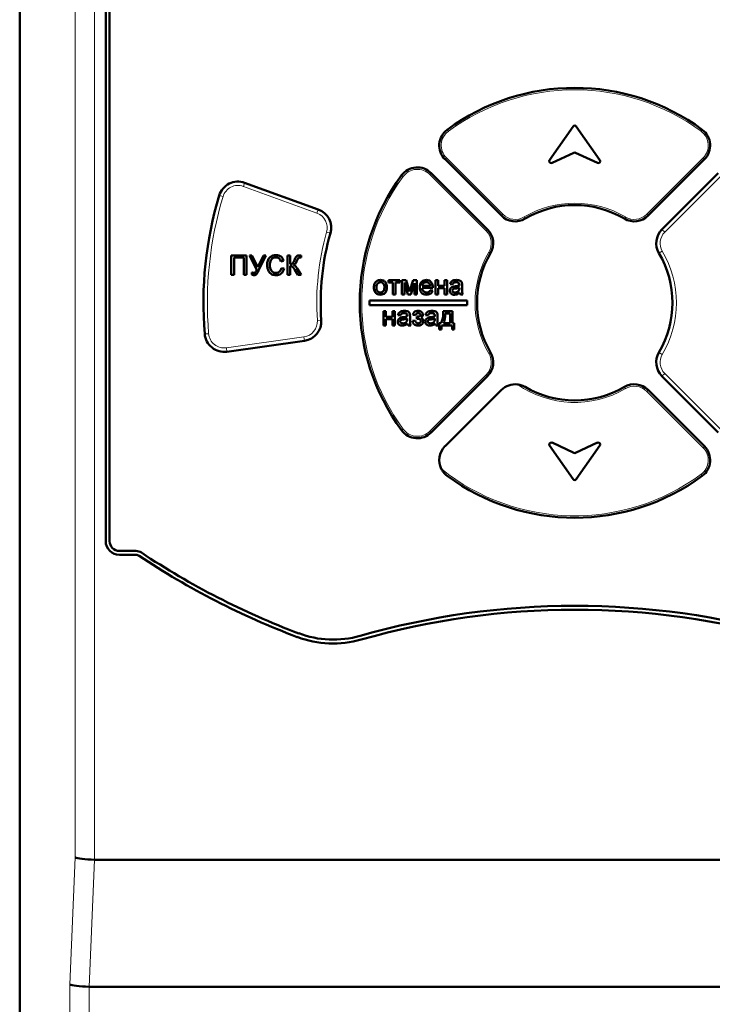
# Model space of a CAD drawing. Header units: millimetres. Extents: x 0 to 420, y 0 to 297.
# Tile 4 of 9: x 74 to 88, y 171 to 191. Entities that reach past the tile are written whole.
import ezdxf

# ---------------------------------------------------------------- set-up
doc = ezdxf.new("R2010")
doc.units = ezdxf.units.MM

msp = doc.modelspace()

# ---------------------------------------------------------------- linework, layer by layer
at = {"color": 7, "linetype": 'Continuous', "lineweight": 50}
for p, q in [((74.11, 204.471), (74.11, 133.183)), ((75.87, 180.587), (75.87, 203.187)), ((75.95, 203.187), (75.95, 180.587)), ((85.437, 189.077), (84.955, 188.389)), ((85.984, 188.389), (85.502, 189.077)), ((85.005, 188.33), (85.453, 188.539)), ((85.486, 188.539), (85.934, 188.33)), ((83.968, 187.251), (82.815, 188.404)), ((88.125, 188.404), (86.971, 187.251)), ((82.532, 188.122), (83.685, 186.968)), ((87.254, 186.968), (88.407, 188.122)), ((78.714, 187.925), (80.221, 187.377)), ((78.44, 186.438), (78.753, 186.438)), ((78.44, 186.038), (78.44, 186.438)), ((78.696, 186.392), (78.496, 186.392)), ((78.496, 186.392), (78.496, 186.038)), ((78.696, 186.038), (78.696, 186.392)), ((78.753, 186.438), (78.753, 186.038)), ((78.812, 186.438), (78.863, 186.438)), ((78.961, 186.144), (78.812, 186.438)), ((78.863, 186.438), (78.985, 186.197)), ((78.985, 186.197), (79.099, 186.438)), ((79.15, 186.438), (78.998, 186.127)), ((79.099, 186.438), (79.15, 186.438)), ((79.512, 186.327), (79.455, 186.315)), ((79.589, 186.438), (79.645, 186.438)), ((79.589, 186.038), (79.589, 186.438)), ((79.645, 186.438), (79.645, 186.258)), ((79.871, 186.437), (79.871, 186.391)), ((78.496, 186.038), (78.44, 186.038)), ((78.753, 186.038), (78.696, 186.038)), ((78.86, 186.043), (78.86, 186.089)), ((79.465, 186.179), (79.522, 186.166)), ((79.645, 186.038), (79.589, 186.038)), ((79.645, 186.223), (79.645, 186.038)), ((79.805, 186.038), (79.738, 186.145)), ((79.789, 186.169), (79.871, 186.038)), ((79.871, 186.038), (79.805, 186.038)), ((81.657, 185.929), (81.893, 185.929)), ((81.657, 185.883), (81.657, 185.929)), ((81.749, 185.883), (81.657, 185.883)), ((81.749, 185.637), (81.749, 185.883)), ((81.893, 185.883), (81.8, 185.883)), ((81.8, 185.883), (81.8, 185.637)), ((81.893, 185.929), (81.893, 185.883)), ((81.934, 185.929), (82.018, 185.929)), ((81.934, 185.637), (81.934, 185.929)), ((82.057, 185.637), (81.985, 185.883)), ((81.985, 185.883), (81.985, 185.637)), ((82.018, 185.929), (82.087, 185.695)), ((82.087, 185.695), (82.162, 185.929)), ((82.19, 185.872), (82.115, 185.637)), ((82.162, 185.929), (82.241, 185.929)), ((82.19, 185.637), (82.19, 185.872)), ((82.241, 185.929), (82.241, 185.637)), ((82.621, 185.637), (82.621, 185.929)), ((82.621, 185.929), (82.672, 185.929)), ((82.672, 185.929), (82.672, 185.811)), ((82.805, 185.811), (82.805, 185.929)), ((82.805, 185.929), (82.857, 185.929)), ((82.857, 185.929), (82.857, 185.637)), ((82.97, 185.842), (82.918, 185.847)), ((81.8, 185.637), (81.749, 185.637)), ((81.985, 185.637), (81.934, 185.637)), ((82.115, 185.637), (82.057, 185.637)), ((82.241, 185.637), (82.19, 185.637)), ((82.349, 185.816), (82.513, 185.816)), ((82.564, 185.77), (82.349, 185.77)), ((82.513, 185.724), (82.563, 185.719)), ((82.672, 185.637), (82.621, 185.637)), ((82.672, 185.811), (82.805, 185.811)), ((82.805, 185.765), (82.672, 185.765)), ((82.672, 185.765), (82.672, 185.637)), ((82.805, 185.637), (82.805, 185.765)), ((82.857, 185.637), (82.805, 185.637)), ((83.108, 185.76), (83.108, 185.775)), ((83.18, 185.637), (83.129, 185.637)), ((83.164, 185.826), (83.164, 185.764)), ((81.27, 185.517), (81.27, 185.417)), ((83.27, 185.517), (81.27, 185.517)), ((83.27, 185.417), (83.27, 185.517)), ((81.27, 185.417), (83.27, 185.417)), ((81.554, 185.005), (81.554, 185.297)), ((81.554, 185.297), (81.605, 185.297)), ((81.605, 185.297), (81.605, 185.179)), ((81.739, 185.179), (81.739, 185.297)), ((81.739, 185.297), (81.79, 185.297)), ((81.79, 185.297), (81.79, 185.005)), ((82.78, 185.297), (82.97, 185.297)), ((82.918, 185.251), (82.821, 185.251)), ((82.918, 185.051), (82.918, 185.251)), ((82.97, 185.297), (82.97, 185.051)), ((81.605, 185.179), (81.739, 185.179)), ((81.605, 185.133), (81.605, 185.005)), ((81.739, 185.133), (81.605, 185.133)), ((81.739, 185.005), (81.739, 185.133)), ((81.903, 185.21), (81.852, 185.215)), ((82.041, 185.128), (82.041, 185.143)), ((82.098, 185.194), (82.098, 185.132)), ((82.149, 185.097), (82.205, 185.102)), ((82.211, 185.215), (82.154, 185.22)), ((82.241, 185.138), (82.241, 185.184)), ((82.467, 185.21), (82.416, 185.215)), ((82.605, 185.128), (82.605, 185.143)), ((82.662, 185.194), (82.662, 185.132)), ((82.698, 184.923), (82.698, 185.051)), ((82.698, 185.051), (82.729, 185.051)), ((82.785, 185.051), (82.918, 185.051)), ((82.97, 185.051), (83.005, 185.051)), ((83.005, 185.051), (83.005, 184.923)), ((81.605, 185.005), (81.554, 185.005)), ((81.79, 185.005), (81.739, 185.005)), ((82.113, 185.005), (82.062, 185.005)), ((82.677, 185.005), (82.626, 185.005)), ((82.744, 184.923), (82.698, 184.923)), ((82.959, 185.005), (82.744, 185.005)), ((82.744, 185.005), (82.744, 184.923)), ((82.959, 184.923), (82.959, 185.005)), ((83.005, 184.923), (82.959, 184.923)), ((79.938, 184.689), (78.351, 184.466)), ((83.685, 183.965), (82.532, 182.812)), ((88.407, 182.812), (87.254, 183.965)), ((83.968, 183.682), (82.815, 182.529)), ((86.971, 183.682), (88.125, 182.529)), ((84.955, 182.544), (85.437, 181.857)), ((85.453, 182.395), (85.005, 182.604)), ((85.934, 182.604), (85.486, 182.395)), ((85.502, 181.857), (85.984, 182.544)), ((76.15, 180.387), (76.489, 180.387)), ((76.489, 180.307), (76.15, 180.307)), ((75.642, 174.067), (95.377, 174.067)), ((75.53, 171.467), (95.489, 171.467))]:
    msp.add_line(p, q, dxfattribs=at)
at = {"color": 9, "linetype": 'Continuous', "lineweight": 18}
for p, q in [((74.116, 133.183), (74.116, 204.471)), ((75.248, 204.471), (75.248, 174.112)), ((75.642, 204.471), (75.642, 174.067)), ((82.86, 189.009), (82.884, 188.977)), ((88.055, 188.977), (88.079, 189.009)), ((82.815, 188.404), (82.843, 188.433)), ((82.843, 188.433), (83.996, 187.28)), ((86.943, 187.28), (88.096, 188.433)), ((88.096, 188.433), (88.125, 188.404)), ((81.927, 188.076), (81.959, 188.052)), ((82.532, 188.122), (82.503, 188.093)), ((83.657, 186.94), (82.503, 188.093)), ((88.464, 188.065), (87.311, 186.912)), ((78.687, 187.85), (78.714, 187.925)), ((80.193, 187.302), (78.687, 187.85)), ((78.271, 187.642), (78.195, 187.665)), ((80.221, 187.377), (80.193, 187.302)), ((83.968, 187.251), (83.996, 187.28)), ((86.943, 187.28), (86.971, 187.251)), ((84.454, 187.189), (84.433, 187.224)), ((86.506, 187.224), (86.485, 187.189)), ((80.469, 186.892), (80.392, 186.913)), ((83.685, 186.968), (83.657, 186.94)), ((87.311, 186.912), (87.254, 186.968)), ((83.747, 186.482), (83.712, 186.503)), ((87.192, 186.482), (87.261, 186.523)), ((82.476, 185.79), (82.621, 185.817)), ((80.282, 185.113), (80.202, 185.107)), ((77.976, 184.835), (77.896, 184.829)), ((78.339, 184.545), (79.927, 184.768)), ((79.938, 184.689), (79.927, 184.768)), ((78.339, 184.545), (78.351, 184.466)), ((83.712, 184.431), (83.747, 184.451)), ((87.192, 184.451), (87.261, 184.41)), ((87.254, 183.965), (87.311, 184.021)), ((87.311, 184.021), (88.464, 182.868)), ((82.503, 182.84), (83.657, 183.993)), ((83.657, 183.993), (83.685, 183.965)), ((86.485, 183.744), (86.506, 183.709)), ((86.971, 183.682), (86.943, 183.654)), ((88.096, 182.501), (86.943, 183.654)), ((81.959, 182.881), (81.927, 182.857)), ((82.503, 182.84), (82.532, 182.812)), ((88.125, 182.529), (88.096, 182.501)), ((88.079, 181.924), (88.055, 181.956)), ((75.248, 174.112), (75.136, 171.512)), ((75.53, 171.467), (75.642, 174.067)), ((75.136, 171.512), (75.136, 133.183)), ((75.529, 133.183), (75.53, 171.467))]:
    msp.add_line(p, q, dxfattribs=at)
at = {"color": 7, "linetype": 'Continuous', "lineweight": 50}
for centre, radius, start, end in [((85.47, 185.467), 4.4, 53.6269, 126.3731), ((85.47, 189.054), 0.04, 35, 145), ((83.097, 188.687), 0.4, 126.3731, 225), ((87.842, 188.687), 0.4, 315, 53.6269), ((85.47, 188.502), 0.04, 65, 115), ((84.988, 188.366), 0.04, 145, 295), ((85.951, 188.366), 0.04, 245, 35), ((85.47, 185.467), 4.4, 143.6269, 216.3731), ((82.249, 187.839), 0.4, 45, 143.6269), ((78.577, 187.549), 0.4, 70, 163.1847), ((85.47, 185.467), 7.6, 163.1847, 184.8153), ((85.47, 185.467), 2, 59.4775, 120.5225), ((80.084, 187.001), 0.4, 344.096, 70), ((84.251, 187.534), 0.4, 225, 300.5225), ((86.688, 187.534), 0.4, 239.4775, 315), ((85.47, 185.467), 5.2, 164.096, 183.904), ((83.402, 186.686), 0.4, 329.4775, 45), ((87.537, 186.686), 0.4, 135, 210.5225), ((85.47, 185.467), 2, 149.4775, 210.5225), ((85.47, 185.467), 2, 329.4775, 30.5225), ((79.883, 185.085), 0.4, 278, 3.904), ((78.295, 184.862), 0.4, 184.8153, 278), ((83.402, 184.248), 0.4, 315, 30.5225), ((87.537, 184.248), 0.4, 149.4775, 225), ((84.251, 183.399), 0.4, 83.1532, 135), ((85.47, 185.467), 2, 239.4775, 300.5225), ((86.688, 183.399), 0.4, 45, 120.5225), ((82.249, 183.094), 0.4, 216.3731, 315), ((83.097, 182.246), 0.4, 135, 206.5631), ((84.988, 182.567), 0.04, 65, 215), ((85.951, 182.567), 0.04, 325, 115), ((87.842, 182.246), 0.4, 306.3731, 45), ((85.47, 182.431), 0.04, 245, 295), ((85.47, 185.467), 4.4, 233.6269, 306.3731), ((85.47, 181.879), 0.04, 215, 325), ((76.15, 180.587), 0.28, 180, 270), ((76.15, 180.587), 0.2, 180, 270), ((76.489, 180.187), 0.2, 56.333, 90), ((76.489, 180.187), 0.12, 56.333, 90), ((85.47, 193.669), 16.08, 236.333, 249.3202), ((85.47, 193.669), 16, 236.333, 249.3202), ((85.47, 163.264), 16, 74.0577, 105.9423), ((85.47, 163.264), 15.92, 74.0577, 105.9423), ((80.526, 180.572), 2.08, 249.3202, 285.9423), ((80.526, 180.572), 2, 249.3202, 285.9423)]:
    msp.add_arc(centre, radius, start, end, dxfattribs=at)
at = {"color": 9, "linetype": 'Continuous', "lineweight": 18}
for centre, radius, start, end in [((85.47, 185.467), 4.36, 53.6269, 126.3731), ((83.097, 188.687), 0.36, 126.3731, 225), ((87.842, 188.687), 0.36, 315, 53.6269), ((85.47, 185.467), 4.36, 143.6269, 216.3731), ((82.249, 187.839), 0.36, 45, 143.6269), ((78.577, 187.549), 0.32, 70, 163.1847), ((85.47, 185.467), 7.52, 163.1847, 184.8153), ((85.47, 185.467), 2.04, 59.4775, 120.5225), ((80.084, 187.001), 0.32, 344.096, 70), ((84.251, 187.534), 0.36, 225, 300.5225), ((86.688, 187.534), 0.36, 239.4775, 315), ((85.47, 185.467), 5.28, 164.096, 183.904), ((83.402, 186.686), 0.36, 329.4775, 45), ((87.537, 186.686), 0.32, 135, 210.5225), ((85.47, 185.467), 2.04, 149.4775, 210.5225), ((85.47, 185.467), 2.08, 329.4775, 30.5225), ((79.883, 185.085), 0.32, 278, 3.904), ((78.295, 184.862), 0.32, 184.8153, 278), ((83.402, 184.248), 0.36, 315, 30.5225), ((87.537, 184.248), 0.32, 149.4775, 225), ((85.47, 185.467), 2.04, 234.9615, 300.5225), ((86.688, 183.399), 0.36, 45, 120.5225), ((82.249, 183.094), 0.36, 216.3731, 315), ((87.842, 182.246), 0.36, 306.3731, 45), ((85.47, 185.467), 4.36, 231.2346, 306.3731)]:
    msp.add_arc(centre, radius, start, end, dxfattribs=at)
at = {"color": 7, "linetype": 'Continuous', "lineweight": 50}
for centre, end_param in [((75.642, 174.112), 4.716951), ((75.529, 171.512), 4.71695)]:
    msp.add_ellipse(centre, major_axis=(0.4, -0.009), ratio=0.113784, start_param=3.329401, end_param=end_param, dxfattribs=at)
for points, knots in [([(79.173, 186.241), (79.175, 186.27), (79.18, 186.327), (79.224, 186.398), (79.29, 186.437), (79.335, 186.441), (79.357, 186.443)], [0, 0, 0, 0, 0.28051, 0.559558, 0.779616, 1, 1, 1, 1]), ([(79.357, 186.443), (79.377, 186.442), (79.416, 186.439), (79.464, 186.41), (79.496, 186.37), (79.507, 186.341), (79.512, 186.327)], [0, 0, 0, 0, 0.280059, 0.559379, 0.779555, 1, 1, 1, 1]), ([(79.359, 186.033), (79.329, 186.035), (79.269, 186.039), (79.206, 186.1), (79.178, 186.171), (79.175, 186.218), (79.173, 186.241)], [0, 0, 0, 0, 0.2799419, 0.5580817, 0.7789086, 1, 1, 1, 1]), ([(79.355, 186.397), (79.341, 186.396), (79.312, 186.394), (79.275, 186.373), (79.236, 186.323), (79.232, 186.275), (79.23, 186.241)], [0, 0, 0, 0, 0.1872, 0.373883, 0.560757, 1, 1, 1, 1]), ([(79.23, 186.241), (79.231, 186.22), (79.233, 186.177), (79.256, 186.119), (79.303, 186.085), (79.336, 186.081), (79.353, 186.079)], [0, 0, 0, 0, 0.281219, 0.560711, 0.780136, 1, 1, 1, 1]), ([(79.455, 186.315), (79.451, 186.327), (79.442, 186.352), (79.417, 186.381), (79.386, 186.395), (79.365, 186.396), (79.355, 186.397)], [0, 0, 0, 0, 0.28057, 0.559695, 0.779634, 1, 1, 1, 1]), ([(79.645, 186.258), (79.658, 186.259), (79.684, 186.259), (79.716, 186.294), (79.727, 186.324), (79.734, 186.342)], [0, 0, 0, 0, 0.2808638, 0.556812, 1, 1, 1, 1]), ([(79.782, 186.327), (79.777, 186.315), (79.769, 186.295), (79.755, 186.269), (79.736, 186.251), (79.721, 186.244), (79.714, 186.241)], [0, 0, 0, 0, 0.340525, 0.560701, 0.780017, 1, 1, 1, 1]), ([(79.714, 186.241), (79.723, 186.237), (79.741, 186.229), (79.766, 186.203), (79.78, 186.182), (79.789, 186.169)], [0, 0, 0, 0, 0.279311, 0.559498, 1, 1, 1, 1]), ([(79.734, 186.342), (79.744, 186.37), (79.759, 186.408), (79.804, 186.435), (79.826, 186.437), (79.838, 186.438)], [0, 0, 0, 0, 0.558559, 0.779306, 1, 1, 1, 1]), ([(79.811, 186.379), (79.804, 186.37), (79.793, 186.354), (79.785, 186.335), (79.782, 186.327)], [0, 0, 0, 0, 0.559053, 1, 1, 1, 1]), ([(79.849, 186.392), (79.841, 186.392), (79.827, 186.391), (79.816, 186.383), (79.811, 186.379)], [0, 0, 0, 0, 0.5609579, 1, 1, 1, 1]), ([(79.838, 186.438), (79.844, 186.438), (79.855, 186.438), (79.866, 186.438), (79.871, 186.437)], [0, 0, 0, 0, 0.560176, 1, 1, 1, 1]), ([(79.86, 186.392), (79.858, 186.392), (79.854, 186.392), (79.851, 186.392), (79.849, 186.392)], [0, 0, 0, 0, 0.560026, 1, 1, 1, 1]), ([(79.871, 186.391), (79.869, 186.391), (79.865, 186.391), (79.861, 186.392), (79.86, 186.392)], [0, 0, 0, 0, 0.559986, 1, 1, 1, 1]), ([(78.86, 186.089), (78.868, 186.086), (78.881, 186.08), (78.895, 186.079), (78.902, 186.079)], [0, 0, 0, 0, 0.559785, 1, 1, 1, 1]), ([(78.907, 186.033), (78.898, 186.034), (78.882, 186.035), (78.867, 186.041), (78.86, 186.043)], [0, 0, 0, 0, 0.559569, 1, 1, 1, 1]), ([(78.902, 186.079), (78.911, 186.08), (78.929, 186.083), (78.948, 186.111), (78.956, 186.132), (78.961, 186.144)], [0, 0, 0, 0, 0.278135, 0.557389, 1, 1, 1, 1]), ([(78.998, 186.127), (78.988, 186.103), (78.974, 186.069), (78.939, 186.035), (78.918, 186.034), (78.907, 186.033)], [0, 0, 0, 0, 0.561866, 0.780309, 1, 1, 1, 1]), ([(79.353, 186.079), (79.369, 186.081), (79.399, 186.083), (79.446, 186.117), (79.458, 186.156), (79.465, 186.179)], [0, 0, 0, 0, 0.28075, 0.560904, 1, 1, 1, 1]), ([(79.522, 186.166), (79.515, 186.146), (79.502, 186.105), (79.46, 186.06), (79.409, 186.036), (79.375, 186.034), (79.359, 186.033)], [0, 0, 0, 0, 0.280263, 0.559551, 0.77959, 1, 1, 1, 1]), ([(79.738, 186.145), (79.731, 186.157), (79.718, 186.177), (79.697, 186.204), (79.673, 186.22), (79.654, 186.222), (79.645, 186.223)], [0, 0, 0, 0, 0.341013, 0.561563, 0.780419, 1, 1, 1, 1]), ([(81.359, 185.783), (81.36, 185.808), (81.363, 185.853), (81.391, 185.887), (81.403, 185.902)], [0, 0, 0, 0, 0.5609635, 1, 1, 1, 1]), ([(81.403, 185.902), (81.418, 185.912), (81.446, 185.931), (81.478, 185.933), (81.493, 185.934)], [0, 0, 0, 0, 0.559033, 1, 1, 1, 1]), ([(81.493, 185.888), (81.479, 185.886), (81.451, 185.882), (81.414, 185.842), (81.412, 185.805), (81.411, 185.783)], [0, 0, 0, 0, 0.279656, 0.559539, 1, 1, 1, 1]), ([(81.493, 185.934), (81.514, 185.932), (81.556, 185.927), (81.601, 185.886), (81.623, 185.836), (81.625, 185.803), (81.626, 185.787)], [0, 0, 0, 0, 0.279582, 0.558636, 0.779009, 1, 1, 1, 1]), ([(81.575, 185.784), (81.574, 185.798), (81.573, 185.826), (81.555, 185.862), (81.526, 185.884), (81.504, 185.887), (81.493, 185.888)], [0, 0, 0, 0, 0.281049, 0.560257, 0.780169, 1, 1, 1, 1]), ([(82.298, 185.78), (82.299, 185.802), (82.302, 185.845), (82.334, 185.899), (82.382, 185.93), (82.416, 185.933), (82.433, 185.934)], [0, 0, 0, 0, 0.280744, 0.559792, 0.779676, 1, 1, 1, 1]), ([(82.433, 185.888), (82.421, 185.887), (82.398, 185.885), (82.371, 185.867), (82.353, 185.843), (82.35, 185.825), (82.349, 185.816)], [0, 0, 0, 0, 0.280187, 0.559706, 0.779632, 1, 1, 1, 1]), ([(82.433, 185.934), (82.454, 185.932), (82.496, 185.927), (82.542, 185.884), (82.562, 185.833), (82.564, 185.8), (82.564, 185.783)], [0, 0, 0, 0, 0.279382, 0.558385, 0.778884, 1, 1, 1, 1]), ([(82.494, 185.863), (82.484, 185.871), (82.466, 185.886), (82.443, 185.887), (82.433, 185.888)], [0, 0, 0, 0, 0.55861, 1, 1, 1, 1]), ([(82.513, 185.816), (82.512, 185.826), (82.509, 185.843), (82.499, 185.857), (82.494, 185.863)], [0, 0, 0, 0, 0.560695, 1, 1, 1, 1]), ([(82.918, 185.847), (82.923, 185.863), (82.932, 185.895), (82.983, 185.93), (83.025, 185.933), (83.051, 185.934)], [0, 0, 0, 0, 0.280406, 0.559305, 1, 1, 1, 1]), ([(83.042, 185.888), (83.033, 185.888), (83.015, 185.887), (82.991, 185.879), (82.976, 185.861), (82.972, 185.848), (82.97, 185.842)], [0, 0, 0, 0, 0.280842, 0.559676, 0.77943, 1, 1, 1, 1]), ([(83.095, 185.872), (83.086, 185.878), (83.069, 185.887), (83.05, 185.888), (83.042, 185.888)], [0, 0, 0, 0, 0.557871, 1, 1, 1, 1]), ([(83.051, 185.934), (83.077, 185.933), (83.115, 185.931), (83.153, 185.9), (83.159, 185.88), (83.162, 185.87)], [0, 0, 0, 0, 0.559229, 0.779199, 1, 1, 1, 1]), ([(83.108, 185.833), (83.108, 185.841), (83.107, 185.856), (83.099, 185.867), (83.095, 185.872)], [0, 0, 0, 0, 0.56193, 1, 1, 1, 1]), ([(83.162, 185.87), (83.163, 185.862), (83.164, 185.847), (83.164, 185.833), (83.164, 185.826)], [0, 0, 0, 0, 0.559817, 1, 1, 1, 1]), ([(81.493, 185.632), (81.471, 185.634), (81.428, 185.638), (81.382, 185.681), (81.362, 185.733), (81.36, 185.766), (81.359, 185.783)], [0, 0, 0, 0, 0.2796, 0.55841, 0.778877, 1, 1, 1, 1]), ([(81.411, 185.783), (81.411, 185.769), (81.412, 185.741), (81.43, 185.704), (81.46, 185.681), (81.482, 185.679), (81.493, 185.678)], [0, 0, 0, 0, 0.281143, 0.560344, 0.780149, 1, 1, 1, 1]), ([(81.626, 185.787), (81.625, 185.765), (81.624, 185.722), (81.593, 185.667), (81.544, 185.637), (81.51, 185.633), (81.493, 185.632)], [0, 0, 0, 0, 0.281065, 0.559496, 0.779593, 1, 1, 1, 1]), ([(81.493, 185.678), (81.502, 185.678), (81.521, 185.68), (81.546, 185.696), (81.571, 185.729), (81.573, 185.762), (81.575, 185.784)], [0, 0, 0, 0, 0.187055, 0.3740008, 0.560991, 1, 1, 1, 1]), ([(82.436, 185.632), (82.414, 185.633), (82.371, 185.637), (82.323, 185.678), (82.3, 185.73), (82.299, 185.763), (82.298, 185.78)], [0, 0, 0, 0, 0.279925, 0.558611, 0.778968, 1, 1, 1, 1]), ([(82.349, 185.77), (82.351, 185.757), (82.354, 185.73), (82.375, 185.699), (82.405, 185.68), (82.426, 185.679), (82.436, 185.678)], [0, 0, 0, 0, 0.280622, 0.559664, 0.77964, 1, 1, 1, 1]), ([(82.436, 185.678), (82.445, 185.678), (82.463, 185.679), (82.493, 185.692), (82.505, 185.712), (82.513, 185.724)], [0, 0, 0, 0, 0.281277, 0.561963, 1, 1, 1, 1]), ([(82.563, 185.719), (82.557, 185.704), (82.546, 185.675), (82.501, 185.638), (82.46, 185.634), (82.436, 185.632)], [0, 0, 0, 0, 0.280624, 0.560847, 1, 1, 1, 1]), ([(82.564, 185.783), (82.564, 185.781), (82.564, 185.776), (82.564, 185.772), (82.564, 185.77)], [0, 0, 0, 0, 0.559999, 1, 1, 1, 1]), ([(82.913, 185.714), (82.914, 185.725), (82.917, 185.746), (82.939, 185.78), (82.965, 185.791), (82.981, 185.797)], [0, 0, 0, 0, 0.280418, 0.560987, 1, 1, 1, 1]), ([(83.009, 185.632), (82.995, 185.632), (82.969, 185.634), (82.936, 185.653), (82.916, 185.683), (82.914, 185.704), (82.913, 185.714)], [0, 0, 0, 0, 0.280843, 0.559759, 0.779731, 1, 1, 1, 1]), ([(83.031, 185.759), (83.016, 185.758), (82.998, 185.756), (82.979, 185.745), (82.971, 185.738), (82.965, 185.728), (82.965, 185.721), (82.964, 185.717)], [0, 0, 0, 0, 0.500165, 0.625227, 0.750158, 0.875098, 1, 1, 1, 1]), ([(82.964, 185.717), (82.965, 185.712), (82.966, 185.703), (82.975, 185.691), (82.993, 185.679), (83.009, 185.678), (83.021, 185.678)], [0, 0, 0, 0, 0.186568, 0.37339, 0.5606, 1, 1, 1, 1]), ([(82.981, 185.797), (82.989, 185.799), (83.003, 185.802), (83.017, 185.804), (83.023, 185.804)], [0, 0, 0, 0, 0.559914, 1, 1, 1, 1]), ([(83.113, 185.673), (83.096, 185.66), (83.064, 185.636), (83.026, 185.633), (83.009, 185.632)], [0, 0, 0, 0, 0.560015, 1, 1, 1, 1]), ([(83.021, 185.678), (83.039, 185.68), (83.071, 185.684), (83.091, 185.709), (83.1, 185.72)], [0, 0, 0, 0, 0.559758, 1, 1, 1, 1]), ([(83.023, 185.804), (83.039, 185.806), (83.068, 185.81), (83.096, 185.818), (83.108, 185.821)], [0, 0, 0, 0, 0.560177, 1, 1, 1, 1]), ([(83.108, 185.775), (83.094, 185.771), (83.068, 185.764), (83.042, 185.761), (83.031, 185.759)], [0, 0, 0, 0, 0.55976, 1, 1, 1, 1]), ([(83.1, 185.72), (83.103, 185.727), (83.108, 185.74), (83.108, 185.754), (83.108, 185.76)], [0, 0, 0, 0, 0.5589776, 1, 1, 1, 1]), ([(83.108, 185.821), (83.108, 185.823), (83.108, 185.827), (83.108, 185.831), (83.108, 185.833)], [0, 0, 0, 0, 0.560023, 1, 1, 1, 1]), ([(83.129, 185.637), (83.124, 185.643), (83.117, 185.654), (83.114, 185.667), (83.113, 185.673)], [0, 0, 0, 0, 0.559623, 1, 1, 1, 1]), ([(83.164, 185.764), (83.164, 185.749), (83.165, 185.725), (83.166, 185.691), (83.169, 185.663), (83.176, 185.645), (83.18, 185.637)], [0, 0, 0, 0, 0.340214, 0.560343, 0.780216, 1, 1, 1, 1]), ([(81.852, 185.215), (81.856, 185.231), (81.866, 185.263), (81.916, 185.298), (81.958, 185.301), (81.984, 185.302)], [0, 0, 0, 0, 0.280406, 0.559305, 1, 1, 1, 1]), ([(81.975, 185.256), (81.966, 185.256), (81.949, 185.255), (81.924, 185.247), (81.91, 185.229), (81.905, 185.216), (81.903, 185.21)], [0, 0, 0, 0, 0.2808421, 0.559676, 0.7794296, 1, 1, 1, 1]), ([(82.028, 185.24), (82.019, 185.246), (82.002, 185.255), (81.983, 185.256), (81.975, 185.256)], [0, 0, 0, 0, 0.557871, 1, 1, 1, 1]), ([(81.984, 185.302), (82.011, 185.301), (82.048, 185.299), (82.086, 185.268), (82.092, 185.248), (82.095, 185.238)], [0, 0, 0, 0, 0.559229, 0.779199, 1, 1, 1, 1]), ([(82.041, 185.201), (82.041, 185.209), (82.041, 185.224), (82.032, 185.235), (82.028, 185.24)], [0, 0, 0, 0, 0.5619297, 1, 1, 1, 1]), ([(82.095, 185.238), (82.096, 185.23), (82.098, 185.215), (82.098, 185.201), (82.098, 185.194)], [0, 0, 0, 0, 0.559817, 1, 1, 1, 1]), ([(82.154, 185.22), (82.159, 185.233), (82.168, 185.259), (82.196, 185.287), (82.23, 185.3), (82.252, 185.302), (82.262, 185.302)], [0, 0, 0, 0, 0.280237, 0.559295, 0.779397, 1, 1, 1, 1]), ([(82.267, 185.256), (82.26, 185.255), (82.246, 185.254), (82.224, 185.241), (82.216, 185.225), (82.211, 185.215)], [0, 0, 0, 0, 0.2807177, 0.5608159, 1, 1, 1, 1]), ([(82.262, 185.302), (82.276, 185.301), (82.304, 185.3), (82.338, 185.28), (82.36, 185.252), (82.363, 185.23), (82.364, 185.22)], [0, 0, 0, 0, 0.28083, 0.560258, 0.780297, 1, 1, 1, 1]), ([(82.313, 185.22), (82.312, 185.226), (82.31, 185.238), (82.293, 185.253), (82.277, 185.255), (82.267, 185.256)], [0, 0, 0, 0, 0.279556, 0.559805, 1, 1, 1, 1]), ([(82.416, 185.215), (82.42, 185.231), (82.43, 185.263), (82.48, 185.298), (82.522, 185.301), (82.548, 185.302)], [0, 0, 0, 0, 0.280406, 0.559305, 1, 1, 1, 1]), ([(82.539, 185.256), (82.53, 185.256), (82.513, 185.255), (82.489, 185.247), (82.474, 185.229), (82.469, 185.216), (82.467, 185.21)], [0, 0, 0, 0, 0.280842, 0.559676, 0.77943, 1, 1, 1, 1]), ([(82.592, 185.24), (82.583, 185.246), (82.566, 185.255), (82.547, 185.256), (82.539, 185.256)], [0, 0, 0, 0, 0.557871, 1, 1, 1, 1]), ([(82.548, 185.302), (82.575, 185.301), (82.612, 185.299), (82.65, 185.268), (82.656, 185.248), (82.659, 185.238)], [0, 0, 0, 0, 0.559229, 0.779199, 1, 1, 1, 1]), ([(82.605, 185.201), (82.605, 185.209), (82.605, 185.224), (82.596, 185.235), (82.592, 185.24)], [0, 0, 0, 0, 0.5619297, 1, 1, 1, 1]), ([(82.659, 185.238), (82.66, 185.23), (82.662, 185.215), (82.662, 185.201), (82.662, 185.194)], [0, 0, 0, 0, 0.559817, 1, 1, 1, 1]), ([(82.729, 185.051), (82.742, 185.076), (82.765, 185.119), (82.775, 185.185), (82.78, 185.241), (82.78, 185.278), (82.78, 185.297)], [0, 0, 0, 0, 0.33861, 0.559016, 0.779497, 1, 1, 1, 1]), ([(82.821, 185.251), (82.82, 185.228), (82.818, 185.189), (82.811, 185.137), (82.802, 185.093), (82.791, 185.065), (82.785, 185.051)], [0, 0, 0, 0, 0.340095, 0.560159, 0.780171, 1, 1, 1, 1]), ([(81.846, 185.082), (81.848, 185.093), (81.85, 185.114), (81.872, 185.148), (81.898, 185.159), (81.914, 185.165)], [0, 0, 0, 0, 0.280418, 0.560987, 1, 1, 1, 1]), ([(81.942, 185), (81.929, 185), (81.902, 185.002), (81.869, 185.021), (81.849, 185.051), (81.847, 185.072), (81.846, 185.082)], [0, 0, 0, 0, 0.280843, 0.559759, 0.779731, 1, 1, 1, 1]), ([(81.964, 185.127), (81.95, 185.126), (81.931, 185.124), (81.912, 185.113), (81.904, 185.106), (81.899, 185.096), (81.898, 185.089), (81.898, 185.085)], [0, 0, 0, 0, 0.500165, 0.625227, 0.750158, 0.875098, 1, 1, 1, 1]), ([(81.898, 185.085), (81.898, 185.08), (81.899, 185.071), (81.909, 185.059), (81.926, 185.047), (81.942, 185.046), (81.954, 185.046)], [0, 0, 0, 0, 0.186568, 0.37339, 0.5606, 1, 1, 1, 1]), ([(81.914, 185.165), (81.922, 185.167), (81.936, 185.17), (81.95, 185.172), (81.957, 185.172)], [0, 0, 0, 0, 0.559914, 1, 1, 1, 1]), ([(82.046, 185.041), (82.029, 185.028), (81.998, 185.004), (81.959, 185.001), (81.942, 185)], [0, 0, 0, 0, 0.560015, 1, 1, 1, 1]), ([(81.954, 185.046), (81.972, 185.048), (82.004, 185.052), (82.025, 185.077), (82.033, 185.088)], [0, 0, 0, 0, 0.5597581, 1, 1, 1, 1]), ([(81.957, 185.172), (81.973, 185.174), (82.001, 185.178), (82.029, 185.186), (82.041, 185.189)], [0, 0, 0, 0, 0.5601773, 1, 1, 1, 1]), ([(82.041, 185.143), (82.027, 185.139), (82.002, 185.132), (81.976, 185.129), (81.964, 185.127)], [0, 0, 0, 0, 0.55976, 1, 1, 1, 1]), ([(82.033, 185.088), (82.036, 185.095), (82.041, 185.108), (82.041, 185.122), (82.041, 185.128)], [0, 0, 0, 0, 0.558978, 1, 1, 1, 1]), ([(82.041, 185.189), (82.041, 185.191), (82.041, 185.195), (82.041, 185.199), (82.041, 185.201)], [0, 0, 0, 0, 0.5600235, 1, 1, 1, 1]), ([(82.062, 185.005), (82.058, 185.011), (82.05, 185.022), (82.048, 185.035), (82.046, 185.041)], [0, 0, 0, 0, 0.559623, 1, 1, 1, 1]), ([(82.098, 185.132), (82.098, 185.117), (82.098, 185.093), (82.099, 185.059), (82.102, 185.031), (82.11, 185.013), (82.113, 185.005)], [0, 0, 0, 0, 0.3402139, 0.5603432, 0.7802157, 1, 1, 1, 1]), ([(82.263, 185), (82.247, 185), (82.216, 185.002), (82.178, 185.026), (82.157, 185.061), (82.152, 185.085), (82.149, 185.097)], [0, 0, 0, 0, 0.280406, 0.55912, 0.779231, 1, 1, 1, 1]), ([(82.205, 185.102), (82.208, 185.094), (82.212, 185.077), (82.228, 185.059), (82.247, 185.047), (82.26, 185.046), (82.267, 185.046)], [0, 0, 0, 0, 0.280311, 0.559877, 0.779976, 1, 1, 1, 1]), ([(82.241, 185.184), (82.257, 185.183), (82.276, 185.182), (82.297, 185.191), (82.306, 185.199), (82.312, 185.208), (82.313, 185.216), (82.313, 185.22)], [0, 0, 0, 0, 0.500338, 0.625339, 0.750401, 0.875132, 1, 1, 1, 1]), ([(82.251, 185.138), (82.249, 185.138), (82.246, 185.138), (82.243, 185.138), (82.241, 185.138)], [0, 0, 0, 0, 0.559973, 1, 1, 1, 1]), ([(82.318, 185.093), (82.318, 185.099), (82.317, 185.11), (82.307, 185.125), (82.286, 185.14), (82.266, 185.139), (82.251, 185.138)], [0, 0, 0, 0, 0.186651, 0.373284, 0.559572, 1, 1, 1, 1]), ([(82.37, 185.09), (82.368, 185.075), (82.364, 185.046), (82.333, 185.015), (82.298, 185.001), (82.274, 185), (82.263, 185)], [0, 0, 0, 0, 0.27922, 0.558114, 0.778772, 1, 1, 1, 1]), ([(82.267, 185.046), (82.274, 185.046), (82.289, 185.048), (82.306, 185.06), (82.317, 185.076), (82.318, 185.087), (82.318, 185.093)], [0, 0, 0, 0, 0.28014, 0.55986, 0.779868, 1, 1, 1, 1]), ([(82.364, 185.22), (82.364, 185.213), (82.362, 185.2), (82.348, 185.179), (82.334, 185.171), (82.325, 185.165)], [0, 0, 0, 0, 0.2798516, 0.5598189, 1, 1, 1, 1]), ([(82.325, 185.165), (82.332, 185.161), (82.347, 185.152), (82.366, 185.126), (82.368, 185.104), (82.37, 185.09)], [0, 0, 0, 0, 0.280872, 0.561195, 1, 1, 1, 1]), ([(82.411, 185.082), (82.412, 185.093), (82.414, 185.114), (82.436, 185.148), (82.463, 185.159), (82.479, 185.165)], [0, 0, 0, 0, 0.280418, 0.560987, 1, 1, 1, 1]), ([(82.506, 185), (82.493, 185), (82.466, 185.002), (82.433, 185.021), (82.413, 185.051), (82.411, 185.072), (82.411, 185.082)], [0, 0, 0, 0, 0.280843, 0.559759, 0.779731, 1, 1, 1, 1]), ([(82.528, 185.127), (82.514, 185.126), (82.495, 185.124), (82.476, 185.113), (82.468, 185.106), (82.463, 185.096), (82.462, 185.089), (82.462, 185.085)], [0, 0, 0, 0, 0.500165, 0.625227, 0.750158, 0.875098, 1, 1, 1, 1]), ([(82.462, 185.085), (82.462, 185.08), (82.463, 185.071), (82.473, 185.059), (82.49, 185.047), (82.506, 185.046), (82.518, 185.046)], [0, 0, 0, 0, 0.186568, 0.37339, 0.5606, 1, 1, 1, 1]), ([(82.479, 185.165), (82.486, 185.167), (82.5, 185.17), (82.514, 185.172), (82.521, 185.172)], [0, 0, 0, 0, 0.559914, 1, 1, 1, 1]), ([(82.611, 185.041), (82.593, 185.028), (82.562, 185.004), (82.523, 185.001), (82.506, 185)], [0, 0, 0, 0, 0.560015, 1, 1, 1, 1]), ([(82.518, 185.046), (82.536, 185.048), (82.568, 185.052), (82.589, 185.077), (82.598, 185.088)], [0, 0, 0, 0, 0.5597581, 1, 1, 1, 1]), ([(82.521, 185.172), (82.537, 185.174), (82.565, 185.178), (82.593, 185.186), (82.605, 185.189)], [0, 0, 0, 0, 0.5601773, 1, 1, 1, 1]), ([(82.605, 185.143), (82.591, 185.139), (82.566, 185.132), (82.54, 185.129), (82.528, 185.127)], [0, 0, 0, 0, 0.55976, 1, 1, 1, 1]), ([(82.598, 185.088), (82.6, 185.095), (82.605, 185.108), (82.605, 185.122), (82.605, 185.128)], [0, 0, 0, 0, 0.558978, 1, 1, 1, 1]), ([(82.605, 185.189), (82.605, 185.191), (82.605, 185.195), (82.605, 185.199), (82.605, 185.201)], [0, 0, 0, 0, 0.5600235, 1, 1, 1, 1]), ([(82.626, 185.005), (82.622, 185.011), (82.615, 185.022), (82.612, 185.035), (82.611, 185.041)], [0, 0, 0, 0, 0.559623, 1, 1, 1, 1]), ([(82.662, 185.132), (82.662, 185.117), (82.662, 185.093), (82.663, 185.059), (82.666, 185.031), (82.674, 185.013), (82.677, 185.005)], [0, 0, 0, 0, 0.340214, 0.560343, 0.780216, 1, 1, 1, 1]), ([(84.298, 183.796), (84.321, 183.792), (84.376, 183.783), (84.426, 183.76), (84.453, 183.744), (84.454, 183.744)], [0, 0, 0, 0, 0.406416, 0.986441, 1, 1, 1, 1]), ([(82.86, 181.924), (82.859, 181.924), (82.831, 181.946), (82.785, 181.989), (82.753, 182.044), (82.74, 182.067)], [0, 0, 0, 0, 0.013736, 0.582972, 1, 1, 1, 1])]:
    msp.add_open_spline(points, degree=3, knots=knots, dxfattribs=at)

doc.saveas('drawing.dxf')
